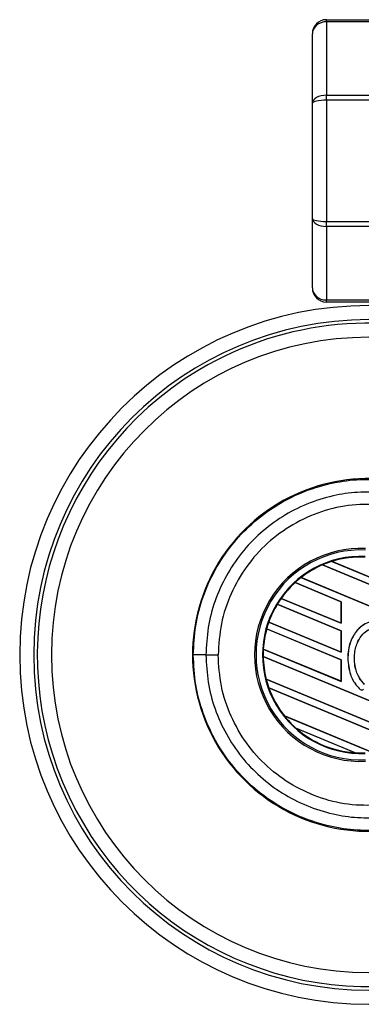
# Model space of a CAD drawing. Header units: millimetres. Extents: x 0 to 420, y 0 to 297.
# Tile 5 of 20: x 58.36 to 65.56, y 207.8 to 228.53. Entities that reach past the tile are written whole.
import ezdxf

# ---------------------------------------------------------------- set-up
doc = ezdxf.new("R2010")
doc.units = ezdxf.units.MM

msp = doc.modelspace()

# ---------------------------------------------------------------- linework, layer by layer
at = {"color": 7, "linetype": 'Continuous', "lineweight": 25}
for p, q in [((64.8249, 228.4857), (64.8249, 228.5292)), ((64.8249, 228.5292), (65.7163, 228.5292)), ((64.8249, 228.4857), (64.8249, 226.9385)), ((65.7163, 228.4857), (64.8249, 228.4857)), ((64.5278, 226.7719), (64.5278, 228.2321)), ((64.5278, 224.3439), (64.5278, 226.7719)), ((64.8249, 226.8335), (64.8249, 226.9385)), ((64.8249, 226.9385), (65.7163, 226.9385)), ((65.7163, 226.8335), (64.8249, 226.8335)), ((64.8249, 226.8335), (64.8249, 224.2823)), ((64.5278, 222.8837), (64.5278, 224.3439)), ((64.8249, 224.2823), (65.7163, 224.2823)), ((64.8249, 224.1773), (64.8249, 224.2823)), ((65.7163, 224.1773), (64.8249, 224.1773)), ((64.8249, 224.1773), (64.8249, 222.6301)), ((64.8249, 222.6301), (65.7163, 222.6301)), ((64.8249, 222.5866), (64.8249, 222.6301)), ((65.7163, 222.5866), (64.8249, 222.5866)), ((64.7403, 217.0531), (64.7403, 217.053)), ((66.0266, 216.5202), (64.7403, 217.0531)), ((64.7403, 217.053), (64.7412, 217.052)), ((64.7412, 217.052), (66.0266, 216.5195)), ((64.9414, 217.127), (66.0266, 216.6775)), ((64.9415, 217.127), (64.9414, 217.127)), ((64.9443, 217.1266), (64.9415, 217.127)), ((66.0266, 216.6782), (64.9443, 217.1266)), ((64.2879, 216.7867), (66.0266, 216.0664)), ((64.2879, 216.7867), (64.2879, 216.7867)), ((64.2899, 216.7865), (64.2879, 216.7867)), ((66.0266, 216.0672), (64.2899, 216.7865)), ((65.1365, 216.2779), (64.1627, 216.6813)), ((64.1627, 216.6813), (64.1627, 216.6812)), ((64.1627, 216.6812), (64.1635, 216.6802)), ((64.1635, 216.6802), (65.1352, 216.2777)), ((65.1365, 215.6668), (63.788, 216.2254)), ((63.788, 216.2254), (63.7881, 216.2253)), ((63.7881, 216.2253), (63.7889, 216.2243)), ((63.7889, 216.2243), (65.1352, 215.6666)), ((63.8691, 216.3491), (65.1365, 215.8241)), ((63.8691, 216.3491), (63.8691, 216.3491)), ((63.8707, 216.3491), (63.8691, 216.3491)), ((65.1352, 215.8253), (63.8707, 216.3491)), ((65.1365, 216.2779), (65.1352, 216.2777)), ((65.1352, 216.2777), (65.1352, 215.8253)), ((65.1365, 215.8241), (65.1365, 216.2779)), ((63.6098, 215.8461), (63.6084, 215.846)), ((63.6084, 215.846), (65.1365, 215.213)), ((63.6084, 215.846), (63.6084, 215.846)), ((65.1352, 215.2142), (63.6098, 215.8461)), ((65.1352, 215.8253), (65.1365, 215.8241)), ((65.1365, 215.0557), (63.5646, 215.7068)), ((63.5646, 215.7068), (63.5647, 215.7068)), ((63.5647, 215.7068), (63.5657, 215.7057)), ((63.5657, 215.7057), (65.1352, 215.0556)), ((65.1365, 215.6668), (65.1352, 215.6666)), ((65.1352, 215.6666), (65.1352, 215.2142)), ((65.1365, 215.213), (65.1365, 215.6668)), ((62.2858, 215.1582), (62.5442, 215.1582)), ((63.4953, 215.2824), (63.494, 215.2823)), ((63.494, 215.2823), (65.1365, 214.6019)), ((63.494, 215.2823), (63.494, 215.2823)), ((65.1352, 214.6032), (63.4953, 215.2824)), ((65.1352, 215.2142), (65.1365, 215.213)), ((63.4905, 215.1265), (63.4905, 215.1264)), ((66.0266, 214.076), (63.4905, 215.1265)), ((63.4905, 215.1264), (63.4918, 215.1252)), ((63.4918, 215.1252), (66.0266, 214.0753)), ((65.1365, 215.0557), (65.1352, 215.0556)), ((65.1352, 215.0556), (65.1352, 214.6032)), ((65.1365, 214.6019), (65.1365, 215.0557)), ((65.274, 215.0809), (65.2733, 215.0809)), ((63.5549, 214.646), (66.0266, 213.6222)), ((63.555, 214.646), (63.5549, 214.646)), ((63.5562, 214.6461), (63.555, 214.646)), ((66.0266, 213.6229), (63.5562, 214.6461)), ((65.1352, 214.6032), (65.1365, 214.6019)), ((63.61, 214.4659), (63.6119, 214.4644)), ((63.61, 214.4659), (63.61, 214.4659)), ((66.0266, 213.4649), (63.61, 214.4659)), ((63.6119, 214.4644), (66.0266, 213.4642)), ((65.5385, 214.433), (65.5381, 214.4325)), ((63.9371, 213.8766), (65.7981, 213.1058)), ((63.9372, 213.8766), (63.9371, 213.8766)), ((63.9388, 213.8766), (63.9372, 213.8766)), ((65.7967, 213.107), (63.9388, 213.8766)), ((65.4311, 213.1005), (64.1816, 213.6181)), ((64.1816, 213.6181), (64.1817, 213.618)), ((64.1817, 213.618), (64.1867, 213.6152)), ((64.1867, 213.6152), (65.4255, 213.1021)), ((65.4255, 213.1021), (65.431, 213.1005)), ((65.431, 213.1005), (65.4311, 213.1005))]:
    msp.add_line(p, q, dxfattribs=at)
for centre, radius, start, end in [((64.8249, 228.2321), 0.2971, 90, 180), ((64.8249, 222.8837), 0.2971, 180, 270), ((65.7163, 215.1582), 7.3541, 90, 270), ((65.7163, 215.1582), 7.057, 90, 270), ((65.7163, 215.1582), 6.9827, 73.22526, 123.81534), ((65.7163, 215.1582), 6.6855, 90, 270), ((65.7163, 215.1582), 6.9827, 123.81534, 286.77474), ((65.7163, 215.1582), 3.7135, 85.18028, 274.81972), ((65.5515, 215.1582), 2.2411, 87.5, 272.5), ((65.5515, 215.1582), 2.2095, 87.5, 272.5), ((65.5515, 215.1582), 2.0742, 87.5, 272.5), ((65.5515, 215.1582), 2.0612, 87.5, 107.21651), ((65.5515, 215.1582), 2.0612, 87.5, 107.2149), ((65.5515, 215.1582), 2.0599, 87.5, 107.14432), ((65.5515, 215.1582), 2.0612, 113.17547, 127.80908), ((65.5515, 215.1582), 2.0612, 113.17491, 127.80821), ((65.5515, 215.1582), 2.0599, 113.16504, 127.76752), ((65.5515, 215.1582), 2.0612, 107.21651, 113.17547), ((65.5515, 215.1582), 2.0612, 127.80908, 132.36028), ((65.5515, 215.1582), 2.0612, 132.36028, 144.70717), ((65.5515, 215.1582), 2.0612, 132.36013, 144.70666), ((65.5515, 215.1582), 2.0599, 132.36308, 144.68039), ((65.5515, 215.1582), 2.0612, 148.81902, 160.50758), ((65.5515, 215.1582), 2.0612, 148.81915, 160.50735), ((65.5515, 215.1582), 2.0599, 148.83169, 160.49144), ((65.5515, 215.1582), 2.0612, 144.70717, 148.81902), ((65.5515, 215.1582), 2.0612, 160.50758, 164.56307), ((65.5515, 215.1582), 2.0612, 164.56307, 176.54814), ((65.5515, 215.1582), 2.0612, 164.56347, 176.54818), ((65.5515, 215.1582), 2.0599, 164.58576, 176.54166), ((62.2311, -1.3909), 216.5491, 89.985518, 90.05581), ((65.5515, 215.1582), 2.0612, 176.54814, 180.8818), ((65.5515, 215.1582), 2.0612, 180.8818, 194.38831), ((65.5515, 215.1582), 2.0612, 180.88252, 194.38869), ((65.5515, 215.1582), 2.0599, 180.91722, 194.39314), ((65.5515, 215.1582), 2.0612, 194.38831, 199.62504), ((65.5515, 215.1582), 2.0612, 199.62504, 218.44471), ((65.5515, 215.1582), 2.0612, 199.6263, 218.44589), ((65.5515, 215.1582), 2.0599, 199.68237, 218.47326), ((65.5707, 214.4698), 0.0495, 228.8059, 320.16689), ((65.5707, 214.4698), 0.0488, 228.8059, 320.16689), ((65.5515, 215.1582), 2.0612, 218.44471, 228.34691), ((65.5515, 215.1582), 2.0612, 228.34691, 266.65309), ((65.5515, 215.1582), 2.0612, 228.35056, 266.64944), ((65.5515, 215.1582), 2.0599, 228.50755, 266.49245), ((65.5515, 215.1582), 2.0612, 266.65309, 272.5)]:
    msp.add_arc(centre, radius, start, end, dxfattribs=at)
for centre, ratio, start_param, end_param in [((64.8249, 228.2321), 0.8535534, 1.5707963, 3.1415927), ((64.8249, 226.7719), 0.5606602, 1.5707963, 3.1415927), ((64.8249, 226.7719), 0.2071068, 1.5707963, 3.1415927), ((64.8249, 224.3439), 0.2071068, 3.1415927, 4.712389), ((64.8249, 224.3439), 0.5606602, 3.1415927, 4.712389), ((64.8249, 222.8837), 0.8535534, 3.1415927, 4.712389)]:
    msp.add_ellipse(centre, major_axis=(0.2971, 0), ratio=ratio, start_param=start_param, end_param=end_param, dxfattribs=at)
for points, knots in [([(62.0201, 215.1581), (62.03, 215.3629), (62.05, 215.7786), (62.2112, 216.3817), (62.4662, 216.9556), (62.8127, 217.4734), (63.2446, 217.93), (63.7426, 218.304), (64.3014, 218.5922), (64.8771, 218.7731), (65.46, 218.8637), (65.8364, 218.8488), (66.0269, 218.8413)], [0, 0, 0, 0, 0.100465, 0.2038434, 0.3043094, 0.4076889, 0.5081552, 0.611535, 0.7120023, 0.8153833, 0.9066108, 1, 1, 1, 1]), ([(66.0045, 218.5765), (65.8298, 218.5834), (65.4805, 218.5971), (64.942, 218.5146), (64.406, 218.3458), (63.8889, 218.0811), (63.4248, 217.7321), (63.0246, 217.3114), (62.7017, 216.8285), (62.4647, 216.2991), (62.3146, 215.7367), (62.2954, 215.351), (62.2858, 215.1582)], [0, 0, 0, 0, 0.0923036, 0.1846071, 0.2865385, 0.3884688, 0.490398, 0.5923288, 0.694247, 0.7961664, 0.8980845, 1, 1, 1, 1]), ([(66.0264, 218.3161), (65.8059, 218.3239), (65.3641, 218.3397), (64.7132, 218.1921), (64.1083, 217.9181), (63.5704, 217.5273), (63.1273, 217.0306), (62.7967, 216.4543), (62.5831, 215.821), (62.5572, 215.3789), (62.5442, 215.1582)], [0, 0, 0, 0, 0.1248804, 0.2501396, 0.3746494, 0.4998125, 0.6247642, 0.7495577, 0.8749238, 1, 1, 1, 1]), ([(66.0266, 215.8233), (65.9797, 215.8403), (65.8877, 215.8735), (65.7407, 215.857), (65.6034, 215.7979), (65.4619, 215.6787), (65.3319, 215.4713), (65.2779, 215.2527), (65.2742, 215.1141), (65.2733, 215.0809)], [0, 0, 0, 0, 0.1181192, 0.2313231, 0.3438681, 0.4724961, 0.6678894, 0.9204553, 1, 1, 1, 1]), ([(66.4136, 215.0226), (66.4095, 215.1444), (66.4024, 215.3541), (66.2814, 215.6109), (66.1357, 215.7662), (65.9858, 215.8489), (65.8408, 215.8711), (65.7014, 215.8445), (65.5551, 215.7661), (65.4096, 215.6115), (65.2957, 215.3717), (65.2815, 215.1809), (65.274, 215.0809)], [0, 0, 0, 0, 0.1653636, 0.2847889, 0.379918, 0.4532243, 0.5152242, 0.5771012, 0.6445431, 0.7395039, 0.8633961, 1, 1, 1, 1]), ([(65.6297, 214.539), (65.5901, 214.5816), (65.4959, 214.6831), (65.4155, 214.9159), (65.4055, 215.185), (65.4689, 215.4287), (65.5765, 215.5925), (65.6911, 215.6835), (65.7983, 215.7231), (65.8948, 215.7237), (65.9848, 215.6919), (66.0939, 215.6167), (66.195, 215.4759), (66.2663, 215.2713), (66.2711, 215.1232), (66.2737, 215.0431)], [0, 0, 0, 0, 0.0744353, 0.177241, 0.3086024, 0.4174643, 0.4963546, 0.5570675, 0.6030224, 0.6410452, 0.6789529, 0.7243011, 0.8099663, 0.8972232, 1, 1, 1, 1]), ([(65.6301, 214.5395), (65.5906, 214.5821), (65.4965, 214.6835), (65.4161, 214.9161), (65.4061, 215.1849), (65.4695, 215.4284), (65.577, 215.5921), (65.6914, 215.6829), (65.7984, 215.7225), (65.8945, 215.7229), (65.9694, 215.6971), (66.0105, 215.6714), (66.0266, 215.6612)], [0, 0, 0, 0, 0.1057973, 0.2519537, 0.4387447, 0.5935245, 0.7056507, 0.7919163, 0.8571803, 0.9111569, 0.9649703, 1, 1, 1, 1]), ([(66.0269, 211.4751), (65.8409, 211.4676), (65.4645, 211.4523), (64.8872, 211.541), (64.3071, 211.7219), (63.7527, 212.0061), (63.2492, 212.3823), (62.8201, 212.8337), (62.4691, 213.3555), (62.2151, 213.9234), (62.0511, 214.5317), (62.0306, 214.9473), (62.0201, 215.1581)], [0, 0, 0, 0, 0.0912304, 0.1846225, 0.285093, 0.3884772, 0.4889466, 0.5923296, 0.6927987, 0.7961814, 0.8966347, 1, 1, 1, 1]), ([(62.2858, 215.1582), (62.2954, 214.9653), (62.3146, 214.5797), (62.4647, 214.0173), (62.7017, 213.4879), (63.0246, 213.0049), (63.4248, 212.5843), (63.8889, 212.2353), (64.406, 211.9706), (64.942, 211.8018), (65.4805, 211.7193), (65.8298, 211.733), (66.0045, 211.7399)], [0, 0, 0, 0, 0.1019155, 0.2038336, 0.305753, 0.4076712, 0.509602, 0.6115312, 0.7134615, 0.8153929, 0.9076964, 1, 1, 1, 1]), ([(66.0264, 212.0003), (65.8059, 211.9924), (65.3641, 211.9767), (64.7132, 212.1243), (64.1083, 212.3983), (63.5704, 212.7891), (63.1273, 213.2858), (62.7967, 213.862), (62.5831, 214.4954), (62.5572, 214.9374), (62.5442, 215.1582)], [0, 0, 0, 0, 0.1248804, 0.2501396, 0.3746494, 0.4998125, 0.6247642, 0.7495577, 0.8749238, 1, 1, 1, 1]), ([(65.2733, 215.0809), (65.2842, 214.9686), (65.3034, 214.7699), (65.4181, 214.5513), (65.5087, 214.4616), (65.5381, 214.4325)], [0, 0, 0, 0, 0.4679981, 0.8279401, 1, 1, 1, 1]), ([(65.274, 215.0809), (65.2848, 214.9687), (65.304, 214.7702), (65.4187, 214.5517), (65.5092, 214.462), (65.5385, 214.433)], [0, 0, 0, 0, 0.4680217, 0.8279478, 1, 1, 1, 1])]:
    msp.add_open_spline(points, degree=3, knots=knots, dxfattribs=at)

doc.saveas('drawing.dxf')
